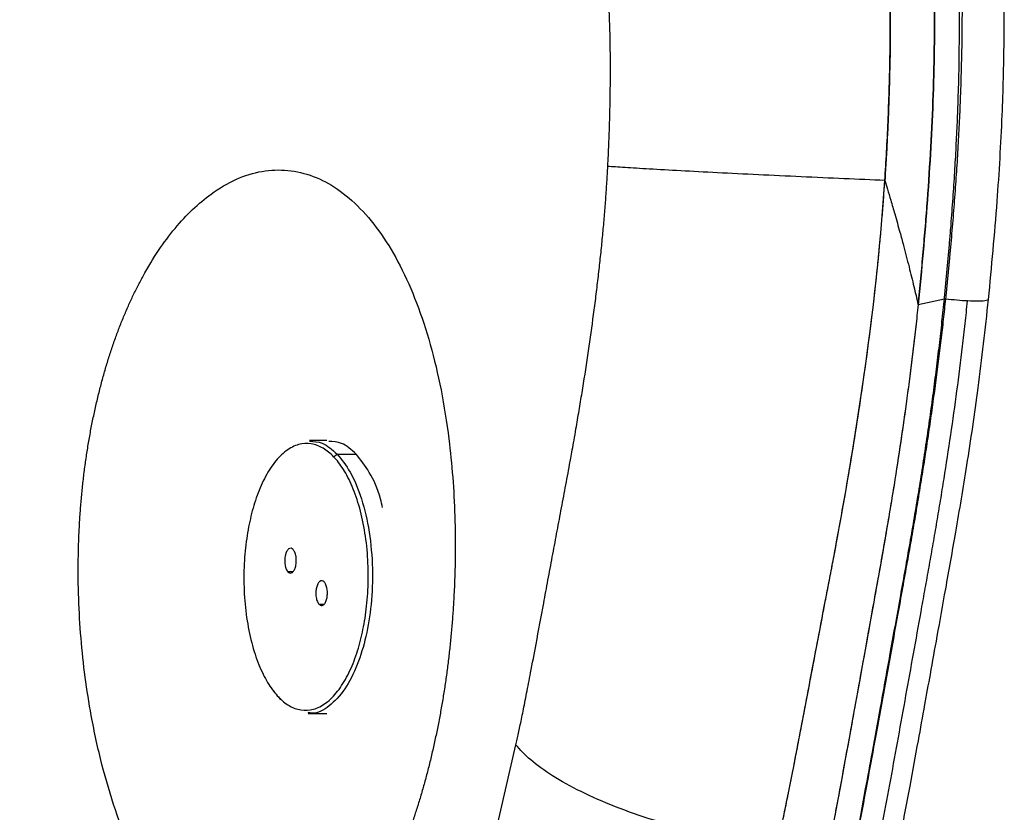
# Model space of a CAD drawing. Header units: millimetres. Extents: x 163.6 to 230.8, y 101.8 to 201.2.
# Tile 10 of 11: x 217.2 to 225.2, y 174.8 to 181.2. Entities that reach past the tile are written whole.
import ezdxf

# ---------------------------------------------------------------- set-up
doc = ezdxf.new("R2010")
doc.units = ezdxf.units.MM

msp = doc.modelspace()

# ---------------------------------------------------------------- linework, layer by layer
at = {"color": 7, "linetype": 'Continuous', "lineweight": 25}
for p, q in [((224.4769, 178.8676), (224.6886, 178.9151)), ((219.7127, 177.7729), (219.5737, 177.7736)), ((219.7679, 177.6415), (219.7952, 177.6639)), ((219.7952, 177.6639), (219.95, 177.663)), ((219.3005, 177.6072), (219.2845, 177.5861)), ((219.2743, 175.7649), (219.2901, 175.7436)), ((219.3234, 175.706), (219.3404, 175.6834)), ((219.5619, 175.5736), (219.7126, 175.5728)), ((220.7044, 173.0029), (221.2367, 175.3209))]:
    msp.add_line(p, q, dxfattribs=at)
at = {"color": 8, "linetype": 'Continuous', "lineweight": 25}
for p, q in [((219.4386, 176.7141), (219.3997, 176.7144)), ((219.6503, 176.4531), (219.6893, 176.4529))]:
    msp.add_line(p, q, dxfattribs=at)
at = {"color": 7, "linetype": 'Continuous', "lineweight": 25}
for points, knots in [([(224.6886, 178.9151), (224.6924, 178.9538), (224.7, 179.0308), (224.7109, 179.1456), (224.7211, 179.259), (224.7308, 179.3709), (224.7399, 179.4815), (224.7483, 179.5905), (224.7563, 179.6981), (224.7636, 179.8043), (224.7704, 179.909), (224.7766, 180.0123), (224.7822, 180.1142), (224.7873, 180.2146), (224.7919, 180.3135), (224.7959, 180.411), (224.7994, 180.507), (224.8105, 180.8625), (224.8137, 181.4583), (224.781, 182.0716), (224.7427, 182.4668), (224.712, 182.7319), (224.6623, 183.0709), (224.5922, 183.4506), (224.4847, 183.9348), (224.3245, 184.512), (224.0699, 185.232), (223.7418, 185.9629), (223.3356, 186.6811), (222.9278, 187.2759), (222.5302, 187.7839), (222.1883, 188.1818), (221.7988, 188.6086), (221.2853, 189.1401), (220.5446, 189.8442), (219.8872, 190.4092), (219.3689, 190.8299), (218.9935, 191.127), (218.4087, 191.5711), (217.8068, 192.0045), (217.267, 192.3783), (216.8744, 192.6439), (216.49, 192.8987), (216.1144, 193.1431), (215.7485, 193.3774), (215.3928, 193.6021), (215.0478, 193.8173), (214.7143, 194.0232), (214.3927, 194.22), (214.0836, 194.4077), (213.7873, 194.5865), (213.5045, 194.7563), (213.3196, 194.8667), (213.2297, 194.9203)], [0, 0, 0, 0, 0.004359, 0.0086588, 0.0128998, 0.0170823, 0.0212068, 0.0252738, 0.0292837, 0.0332369, 0.0371339, 0.0409751, 0.044761, 0.048492, 0.0521686, 0.0557912, 0.0593602, 0.0628759, 0.0954255, 0.1258472, 0.1325407, 0.14147, 0.1571152, 0.1733921, 0.1886853, 0.2193328, 0.2513338, 0.2930013, 0.3346455, 0.3765615, 0.4069087, 0.4387283, 0.4619576, 0.5009747, 0.5583829, 0.6257743, 0.6376994, 0.6624408, 0.699988, 0.7503482, 0.7745192, 0.7978596, 0.8203714, 0.8420561, 0.8629146, 0.8829472, 0.9021538, 0.9205339, 0.9380868, 0.9548114, 0.9707062, 0.9857696, 1, 1, 1, 1]), ([(225.0442, 178.9094), (225.0691, 179.1729), (225.1156, 179.666), (225.1558, 180.3615), (225.1723, 180.9571), (225.1698, 181.4505), (225.1566, 181.8255), (225.1405, 182.0934), (225.1254, 182.2878), (225.109, 182.4638), (225.0884, 182.6505), (225.0616, 182.8565), (225.0143, 183.1689), (224.94, 183.5637), (224.8359, 184.0025), (224.7297, 184.3792), (224.6211, 184.7178), (224.4974, 185.0617), (224.3177, 185.5049), (224.09, 185.9841), (223.8209, 186.4671), (223.5461, 186.9025), (223.24, 187.3347), (222.8946, 187.7734), (222.548, 188.1752), (222.2446, 188.5062), (222.0116, 188.7512), (221.8082, 188.9592), (221.5883, 189.1783), (221.3275, 189.4301), (221.0389, 189.6994), (220.7372, 189.9711), (220.433, 190.2361), (220.0895, 190.526), (219.7074, 190.8373), (219.3049, 191.1529), (218.9474, 191.4243), (218.673, 191.6273), (218.4567, 191.7848), (218.2604, 191.9259), (218.0309, 192.0885), (217.7606, 192.2771), (217.4444, 192.4938), (217.0451, 192.7623), (216.5455, 193.0907), (215.9307, 193.4847), (215.2189, 193.9297), (214.407, 194.4264), (213.8205, 194.7774), (213.5126, 194.9616)], [0, 0, 0, 0, 0.029496, 0.055215, 0.077288, 0.09578, 0.110476, 0.119772, 0.126497, 0.132986, 0.14034, 0.148565, 0.157675, 0.178397, 0.198087, 0.215109, 0.229701, 0.24581, 0.265216, 0.296905, 0.322889, 0.348238, 0.376152, 0.406048, 0.437364, 0.461627, 0.478284, 0.491741, 0.508284, 0.527922, 0.549495, 0.570864, 0.591959, 0.612781, 0.64097, 0.668278, 0.691334, 0.70935, 0.719925, 0.73163, 0.74564, 0.761956, 0.780612, 0.802258, 0.832519, 0.867455, 0.90702, 0.951198, 1, 1, 1, 1]), ([(213.0937, 194.8898), (213.8884, 194.4157), (214.6561, 193.9504), (216.1344, 193.0185), (216.8449, 192.5519), (218.2048, 191.5996), (218.8542, 191.1138), (220.0876, 190.1058), (220.6716, 189.5838), (221.3579, 188.8988), (221.493, 188.7602), (221.7587, 188.4796), (221.8894, 188.3377), (222.1459, 188.0493), (222.2719, 187.9025), (222.5169, 187.6027), (222.6361, 187.4496), (222.9828, 186.9771), (223.1992, 186.6446), (223.4975, 186.1055), (223.5926, 185.919), (223.728, 185.6275), (223.7719, 185.5283), (223.8573, 185.3256), (223.8989, 185.222), (224.0187, 184.9067), (224.0926, 184.6901), (224.2275, 184.2422), (224.2887, 184.011), (224.3699, 183.651), (224.3952, 183.5288), (224.4304, 183.3418), (224.4416, 183.2789), (224.4632, 183.1516), (224.4734, 183.0873), (224.5026, 182.8929), (224.5198, 182.7621), (224.5495, 182.4978), (224.562, 182.3642), (224.5926, 181.9596), (224.604, 181.6846), (224.6099, 181.265), (224.6099, 181.1237), (224.6065, 180.8401), (224.6031, 180.6985), (224.5882, 180.2742), (224.5723, 179.9921), (224.5311, 179.429), (224.5058, 179.1481), (224.4769, 178.8676)], [0, 0, 0, 0, 0.125, 0.125, 0.25, 0.25, 0.375, 0.375, 0.5, 0.5, 0.53125, 0.53125, 0.5625, 0.5625, 0.59375, 0.59375, 0.625, 0.625, 0.6875, 0.6875, 0.71875, 0.71875, 0.734375, 0.734375, 0.75, 0.75, 0.78125, 0.78125, 0.8125, 0.8125, 0.828125, 0.828125, 0.835937, 0.835937, 0.84375, 0.84375, 0.859375, 0.859375, 0.875, 0.875, 0.90625, 0.90625, 0.921875, 0.921875, 0.9375, 0.9375, 0.96875, 0.96875, 1, 1, 1, 1]), ([(224.4769, 178.8676), (224.4805, 178.9032), (224.4878, 178.9743), (224.4982, 179.0809), (224.5082, 179.187), (224.5178, 179.2927), (224.527, 179.3979), (224.5357, 179.5026), (224.544, 179.6067), (224.5599, 179.8181), (224.5803, 180.1349), (224.5997, 180.5602), (224.6099, 180.9834), (224.6098, 181.5449), (224.5869, 182.0974), (224.5369, 182.6328), (224.4681, 183.1549), (224.3504, 183.7774), (224.1968, 184.3584), (224.0554, 184.799), (223.9017, 185.2258), (223.6886, 185.7305), (223.3081, 186.4773), (222.8719, 187.1474), (222.3952, 187.7588), (222.0603, 188.149), (221.759, 188.4796), (221.4933, 188.7603), (221.0418, 189.2193), (220.3814, 189.8432), (219.4805, 190.6132), (218.5298, 191.3564), (217.6985, 191.9581), (217.0105, 192.4321), (216.4833, 192.7848), (215.9453, 193.1353), (215.4878, 193.4266), (215.1162, 193.6597), (214.8344, 193.8349), (214.5501, 194.0101), (214.2635, 194.1853), (213.9746, 194.3608), (213.6833, 194.5366), (213.3899, 194.7129), (213.1924, 194.8308), (213.0937, 194.8898)], [0, 0, 0, 0, 0.004004, 0.00799, 0.011955, 0.015899, 0.019822, 0.023722, 0.0276, 0.031454, 0.047319, 0.062891, 0.078809, 0.09451, 0.125853, 0.141537, 0.157333, 0.188881, 0.220207, 0.2359, 0.251649, 0.283193, 0.314511, 0.376983, 0.408811, 0.439745, 0.460672, 0.481542, 0.502359, 0.564567, 0.626798, 0.688789, 0.750828, 0.781877, 0.812923, 0.843977, 0.875054, 0.890675, 0.906292, 0.921906, 0.93752, 0.953134, 0.968751, 0.984372, 1, 1, 1, 1]), ([(224.7001, 178.9153), (224.7039, 178.9526), (224.7115, 179.0269), (224.7224, 179.138), (224.7328, 179.2481), (224.7427, 179.3573), (224.7521, 179.4655), (224.7609, 179.5728), (224.7693, 179.6791), (224.7772, 179.7845), (224.7845, 179.8889), (224.7913, 179.9924), (224.7977, 180.0949), (224.8035, 180.1965), (224.8087, 180.2971), (224.8135, 180.3968), (224.8178, 180.4955), (224.8308, 180.837), (224.8396, 181.429), (224.8164, 182.0141), (224.7846, 182.4199), (224.7589, 182.685), (224.7125, 183.0419), (224.6493, 183.4182), (224.5518, 183.8921), (224.4016, 184.4686), (224.1622, 185.1781), (223.8469, 185.9066), (223.452, 186.626), (223.0456, 187.2298), (222.6464, 187.7451), (222.2958, 188.1557), (221.9056, 188.584), (221.1473, 189.3695), (219.811, 190.5804), (218.4271, 191.6241), (217.508, 192.2634), (217.2509, 192.4394), (216.9873, 192.6173), (216.6303, 192.8548), (216.1755, 193.1514), (215.7159, 193.4442), (215.3449, 193.677), (215.0627, 193.8525), (214.7781, 194.0278), (214.4914, 194.2032), (214.2025, 194.3788), (213.9113, 194.5545), (213.6182, 194.7306), (213.4209, 194.8484), (213.3223, 194.9073)], [0, 0, 0, 0, 0.004195, 0.00835, 0.012466, 0.016541, 0.020578, 0.024576, 0.028535, 0.032456, 0.036339, 0.040185, 0.043994, 0.047767, 0.051504, 0.055205, 0.058871, 0.062503, 0.093271, 0.124937, 0.128923, 0.140533, 0.156159, 0.171999, 0.187387, 0.217125, 0.249852, 0.290146, 0.331903, 0.374851, 0.40552, 0.437374, 0.462886, 0.499898, 0.614191, 0.749924, 0.765553, 0.781182, 0.79612, 0.812441, 0.844022, 0.874962, 0.89062, 0.906268, 0.921906, 0.937536, 0.953159, 0.968776, 0.984387, 1, 1, 1, 1]), ([(212.7758, 194.8186), (212.8265, 194.7883), (212.9278, 194.7278), (213.0791, 194.6373), (213.2298, 194.5468), (213.3799, 194.4566), (213.5294, 194.3664), (213.6782, 194.2763), (213.8265, 194.1863), (213.9741, 194.0964), (214.1211, 194.0066), (214.2675, 193.9167), (214.4133, 193.8269), (214.5584, 193.7371), (214.7029, 193.6473), (214.8468, 193.5575), (215.1212, 193.3854), (215.5222, 193.1307), (216.0431, 192.7926), (216.554, 192.4526), (217.2224, 191.9952), (218.032, 191.4148), (218.9585, 190.6999), (219.8371, 189.9624), (220.5277, 189.3252), (221.0542, 188.8), (221.4347, 188.399), (221.8037, 187.9879), (222.2752, 187.421), (222.7096, 186.8147), (223.1008, 186.1421), (223.3689, 185.601), (223.5705, 185.1112), (223.714, 184.705), (223.8461, 184.2871), (223.9631, 183.842), (224.0593, 183.3795), (224.1219, 183.0154), (224.1722, 182.6492), (224.2105, 182.2669), (224.2362, 181.8812), (224.2504, 181.4864), (224.254, 181.0854), (224.2491, 180.7627), (224.2417, 180.5198), (224.2355, 180.3584), (224.2279, 180.1958), (224.2191, 180.0321), (224.2123, 179.9227), (224.2088, 179.8678)], [0, 0, 0, 0, 0.008341, 0.01668, 0.025018, 0.033354, 0.041689, 0.050023, 0.058357, 0.06669, 0.075023, 0.083356, 0.09169, 0.100024, 0.10836, 0.116696, 0.125034, 0.15627, 0.187487, 0.218695, 0.249907, 0.312495, 0.375036, 0.437491, 0.49992, 0.531147, 0.562379, 0.59331, 0.624986, 0.687497, 0.717816, 0.750075, 0.781334, 0.796864, 0.812354, 0.843318, 0.859699, 0.874542, 0.890792, 0.906041, 0.921605, 0.937222, 0.952808, 0.968575, 0.974775, 0.981018, 0.987303, 0.993631, 1, 1, 1, 1]), ([(224.2088, 179.8678), (224.2138, 179.9443), (224.2184, 180.0214), (224.2269, 180.1769), (224.231, 180.2605), (224.2417, 180.5076), (224.247, 180.6752), (224.2558, 181.1874), (224.2521, 181.5452), (224.2232, 182.0874), (224.2096, 182.27), (224.1739, 182.6272), (224.1522, 182.799), (224.0793, 183.288), (224.02, 183.5842), (223.8887, 184.1323), (223.8168, 184.3839), (223.662, 184.8605), (223.5792, 185.0849), (223.3145, 185.7296), (223.1208, 186.1096), (222.5098, 187.1442), (222.0605, 187.7014), (221.364, 188.4761), (221.1264, 188.7261), (220.6335, 189.2195), (220.3801, 189.4608), (219.0796, 190.6436), (217.9319, 191.5139), (215.4623, 193.1941), (214.1498, 193.9988), (212.7758, 194.8185)], [0, 0, 0, 0, 0.007813, 0.007813, 0.015625, 0.015625, 0.03125, 0.03125, 0.0625, 0.0625, 0.078125, 0.078125, 0.09375, 0.09375, 0.125, 0.125, 0.15625, 0.15625, 0.1875, 0.1875, 0.25, 0.25, 0.375, 0.375, 0.4375, 0.4375, 0.5, 0.5, 0.75, 0.75, 1, 1, 1, 1]), ([(221.9767, 179.9815), (221.9782, 180.0115), (221.9812, 180.071), (221.985, 180.1599), (221.9884, 180.2478), (221.9913, 180.3347), (221.9936, 180.4207), (221.9955, 180.5057), (221.9968, 180.5897), (221.9976, 180.6727), (221.9979, 180.7548), (221.9977, 180.8359), (221.997, 180.9161), (221.9958, 180.9952), (221.994, 181.0734), (221.9917, 181.1506), (221.9889, 181.2269), (221.9856, 181.3022), (221.9818, 181.3765), (221.9774, 181.4498), (221.9656, 181.6235), (221.9398, 181.896), (221.894, 182.2127), (221.8445, 182.4795), (221.7964, 182.7025), (221.6967, 183.1077), (221.516, 183.6829), (221.2144, 184.3941), (220.8905, 184.9855), (220.5658, 185.481), (220.2749, 185.8738), (219.9579, 186.2595), (219.6361, 186.6213), (219.2964, 186.9817), (218.953, 187.3286), (218.5897, 187.678), (218.1016, 188.1258), (217.4583, 188.6779), (216.6762, 189.2978), (215.8266, 189.9254), (215.1239, 190.4142), (214.5023, 190.8296), (214.0209, 191.1441), (213.5299, 191.4574), (213.1124, 191.7189), (212.7762, 191.9273), (212.4748, 192.1125), (212.184, 192.2898), (211.9041, 192.4593), (211.6355, 192.6211), (211.3785, 192.7752), (211.2104, 192.8757), (211.1286, 192.9245)], [0, 0, 0, 0, 0.003893, 0.007743, 0.01155, 0.015314, 0.019036, 0.022717, 0.026358, 0.029958, 0.033519, 0.037042, 0.040526, 0.043974, 0.047385, 0.050761, 0.054102, 0.057409, 0.060682, 0.063924, 0.067135, 0.083811, 0.100663, 0.111274, 0.122239, 0.133581, 0.172727, 0.214741, 0.260062, 0.289745, 0.321717, 0.350264, 0.383299, 0.412914, 0.443365, 0.474651, 0.506773, 0.565944, 0.630028, 0.686837, 0.753371, 0.779033, 0.815077, 0.850995, 0.876716, 0.896838, 0.91612, 0.934564, 0.952172, 0.968946, 0.984889, 1, 1, 1, 1]), ([(217.8552, 178.0666), (217.8593, 178.0845), (217.8676, 178.1201), (217.8806, 178.1728), (217.894, 178.225), (217.9079, 178.2765), (217.9222, 178.3274), (217.937, 178.3777), (217.9522, 178.4274), (217.9678, 178.4764), (217.9839, 178.5248), (218.0004, 178.5726), (218.0174, 178.6198), (218.0347, 178.6664), (218.0526, 178.7123), (218.0709, 178.7576), (218.0896, 178.8023), (218.1087, 178.8464), (218.1283, 178.8898), (218.1483, 178.9327), (218.1688, 178.9749), (218.1896, 179.0165), (218.211, 179.0574), (218.2649, 179.1574), (218.3552, 179.3069), (218.4887, 179.4867), (218.6303, 179.6391), (218.795, 179.7766), (218.9823, 179.8867), (219.1909, 179.951), (219.3994, 179.9581), (219.6038, 179.9108), (219.8002, 179.8071), (219.9849, 179.649), (220.155, 179.4415), (220.3074, 179.1858), (220.4394, 178.8867), (220.5501, 178.5509), (220.6372, 178.1824), (220.6946, 177.8207), (220.7293, 177.4784), (220.7464, 177.163), (220.7496, 176.8426), (220.7412, 176.5881), (220.7299, 176.402), (220.7211, 176.2849), (220.7105, 176.1688), (220.6983, 176.0537), (220.6844, 175.9395), (220.6689, 175.8264), (220.6516, 175.7143), (220.6327, 175.6031), (220.6121, 175.493), (220.59, 175.3837), (220.5739, 175.3121), (220.5658, 175.2762)], [0, 0, 0, 0, 0.005829, 0.011641, 0.017436, 0.023216, 0.028983, 0.03474, 0.040486, 0.046226, 0.051959, 0.057688, 0.063415, 0.069141, 0.074869, 0.0806, 0.086335, 0.092077, 0.097828, 0.103588, 0.109361, 0.115147, 0.120949, 0.126767, 0.158432, 0.189744, 0.221006, 0.252524, 0.29421, 0.335405, 0.376864, 0.418136, 0.45897, 0.50013, 0.541256, 0.582084, 0.623359, 0.664693, 0.70586, 0.747572, 0.778968, 0.810181, 0.841506, 0.873236, 0.884834, 0.896375, 0.907874, 0.919343, 0.930797, 0.942251, 0.953717, 0.965212, 0.976747, 0.988339, 1, 1, 1, 1]), ([(221.2367, 175.3209), (221.24, 175.3355), (221.247, 175.3664), (221.2577, 175.4155), (221.2692, 175.4697), (221.2815, 175.5289), (221.2946, 175.5932), (221.3085, 175.6626), (221.3232, 175.7371), (221.3386, 175.8167), (221.3641, 175.9489), (221.4047, 176.1644), (221.4513, 176.4141), (221.4948, 176.6482), (221.5296, 176.8344), (221.5644, 177.0205), (221.5993, 177.2066), (221.6341, 177.3927), (221.6609, 177.5339), (221.6796, 177.6351), (221.6913, 177.7006), (221.7052, 177.7792), (221.7236, 177.885), (221.7453, 178.0125), (221.7778, 178.2095), (221.8159, 178.4546), (221.8511, 178.702), (221.8767, 178.897), (221.8945, 179.0418), (221.9108, 179.184), (221.9256, 179.3235), (221.9389, 179.4602), (221.9507, 179.5944), (221.9609, 179.7258), (221.9697, 179.8545), (221.9744, 179.9395), (221.9767, 179.9815)], [0, 0, 0, 0, 0.009931, 0.020935, 0.033012, 0.046165, 0.060395, 0.075702, 0.092088, 0.109553, 0.128098, 0.178962, 0.250809, 0.291422, 0.332034, 0.372644, 0.413254, 0.453863, 0.494471, 0.505847, 0.520036, 0.53704, 0.556859, 0.588548, 0.619435, 0.683611, 0.74522, 0.776179, 0.806447, 0.836036, 0.864957, 0.893222, 0.920844, 0.947838, 0.974218, 1, 1, 1, 1]), ([(224.2088, 179.8678), (224.1029, 179.8723), (223.9925, 179.877), (223.7663, 179.887), (223.6506, 179.8922), (223.4189, 179.903), (223.3029, 179.9084), (223.0763, 179.9194), (222.9658, 179.9249), (222.7557, 179.9356), (222.6561, 179.9408), (222.4725, 179.9508), (222.3885, 179.9555), (222.2387, 179.9642), (222.173, 179.9682), (222.0607, 179.9755), (222.0141, 179.9787), (221.9767, 179.9815)], [0, 0, 0, 0, 0.125, 0.125, 0.25, 0.25, 0.375, 0.375, 0.5, 0.5, 0.625, 0.625, 0.75, 0.75, 0.875, 0.875, 1, 1, 1, 1]), ([(223.3392, 174.4957), (223.3507, 174.5461), (223.3574, 174.5765), (223.3724, 174.6452), (223.38, 174.6803), (223.4002, 174.7758), (223.4123, 174.8343), (223.4467, 175.0041), (223.4672, 175.1082), (223.5267, 175.4138), (223.5629, 175.6047), (223.634, 175.9788), (223.6686, 176.1617), (223.7118, 176.3874), (223.7205, 176.4324), (223.7377, 176.5218), (223.746, 176.5648), (223.7641, 176.6585), (223.7742, 176.7109), (223.7944, 176.817), (223.8043, 176.8697), (223.8938, 177.3496), (223.9711, 177.7995), (224.109, 178.767), (224.1714, 179.2903), (224.2088, 179.8678)], [0, 0, 0, 0, 0.015625, 0.015625, 0.03125, 0.03125, 0.0625, 0.0625, 0.125, 0.125, 0.25, 0.25, 0.375, 0.375, 0.40625, 0.40625, 0.4375, 0.4375, 0.46875, 0.46875, 0.5, 0.5, 0.75, 0.75, 1, 1, 1, 1]), ([(223.3392, 174.4957), (223.3435, 174.5146), (223.3523, 174.5534), (223.3656, 174.6139), (223.3795, 174.6782), (223.394, 174.7464), (223.4143, 174.844), (223.4412, 174.9768), (223.4728, 175.1365), (223.5054, 175.3043), (223.5476, 175.5238), (223.6006, 175.8029), (223.6632, 176.1329), (223.7103, 176.3796), (223.742, 176.5441), (223.758, 176.6267), (223.7739, 176.7094), (223.8053, 176.8743), (223.8518, 177.1247), (223.9107, 177.4585), (223.967, 177.7972), (224.0191, 178.1346), (224.068, 178.4792), (224.1118, 178.8219), (224.143, 179.1006), (224.1638, 179.3094), (224.1769, 179.451), (224.1888, 179.5912), (224.1995, 179.7299), (224.2057, 179.822), (224.2088, 179.8678)], [0, 0, 0, 0, 0.011113, 0.022918, 0.035417, 0.04861, 0.062501, 0.091791, 0.124989, 0.15391, 0.187489, 0.24998, 0.31247, 0.374963, 0.390308, 0.406213, 0.422025, 0.437461, 0.499942, 0.563779, 0.62496, 0.688644, 0.750143, 0.813711, 0.874924, 0.900551, 0.925862, 0.950868, 0.975577, 1, 1, 1, 1]), ([(224.2088, 179.8678), (224.2158, 179.8448), (224.2319, 179.7919), (224.2586, 179.7022), (224.2923, 179.586), (224.3264, 179.4645), (224.3649, 179.322), (224.4028, 179.176), (224.4421, 179.0171), (224.4656, 178.9159), (224.4769, 178.8676)], [0, 0, 0, 0, 0.068749, 0.158152, 0.26822, 0.416652, 0.522496, 0.695745, 0.854923, 1, 1, 1, 1]), ([(223.7471, 173.4344), (223.7542, 173.4665), (223.7698, 173.5368), (223.7948, 173.652), (223.8232, 173.7855), (223.8548, 173.9372), (223.8893, 174.1071), (223.9268, 174.2953), (223.967, 174.5022), (224.0099, 174.7277), (224.0575, 174.9828), (224.1126, 175.2824), (224.1777, 175.641), (224.2536, 176.0622), (224.3205, 176.4344), (224.3745, 176.7357), (224.4117, 176.9444), (224.4474, 177.1511), (224.4814, 177.3557), (224.5136, 177.5582), (224.5442, 177.7587), (224.5729, 177.957), (224.5998, 178.153), (224.6249, 178.3469), (224.6481, 178.5384), (224.6694, 178.7274), (224.6822, 178.8529), (224.6886, 178.9151)], [0, 0, 0, 0, 0.0183524, 0.0402071, 0.0655045, 0.0939931, 0.1257477, 0.1608051, 0.1991651, 0.2408274, 0.2857918, 0.3401613, 0.405915, 0.4830532, 0.5715758, 0.6103131, 0.6484995, 0.6861342, 0.7232175, 0.7597491, 0.7957296, 0.8311584, 0.8660341, 0.9003557, 0.934124, 0.9673834, 1, 1, 1, 1]), ([(223.7514, 173.4354), (223.7587, 173.4682), (223.7742, 173.5378), (223.7983, 173.6487), (223.8246, 173.772), (223.853, 173.9079), (223.8835, 174.0562), (223.9158, 174.2171), (223.95, 174.3907), (223.986, 174.5768), (224.0516, 174.9219), (224.1473, 175.4421), (224.2434, 175.9738), (224.3132, 176.3607), (224.3529, 176.5809), (224.3907, 176.7911), (224.4265, 176.9918), (224.4595, 177.1836), (224.4899, 177.3656), (224.5176, 177.5374), (224.5442, 177.7086), (224.5702, 177.8819), (224.5957, 178.0601), (224.6197, 178.2356), (224.6421, 178.4085), (224.6629, 178.5788), (224.6822, 178.7464), (224.694, 178.8575), (224.6998, 178.9125)], [0, 0, 0, 0, 0.0187786, 0.0398263, 0.0631339, 0.0886928, 0.1164951, 0.1465333, 0.1788009, 0.2132914, 0.2499987, 0.3700323, 0.5000084, 0.5423191, 0.5826441, 0.6210465, 0.657777, 0.6927781, 0.7257704, 0.7567706, 0.7857576, 0.8181143, 0.8498745, 0.8810455, 0.9116353, 0.9416522, 0.9711043, 1, 1, 1, 1]), ([(223.9291, 173.4043), (223.9322, 173.418), (223.9353, 173.4319), (223.9414, 173.4596), (223.9506, 173.5011), (223.9718, 173.5981), (224.0135, 173.7927), (224.048, 173.9604), (224.1157, 174.2964), (224.159, 174.5214), (224.2437, 174.9716), (224.2849, 175.197), (224.3666, 175.6471), (224.4071, 175.8723), (224.4677, 176.2093), (224.4879, 176.3217), (224.5181, 176.4905), (224.5282, 176.5468), (224.5483, 176.6595), (224.5584, 176.7157), (224.5785, 176.8288), (224.5886, 176.8858), (224.6087, 177.0005), (224.6187, 177.0584), (224.6384, 177.1743), (224.6481, 177.2321), (224.6673, 177.3484), (224.6767, 177.4067), (224.7232, 177.6989), (224.758, 177.9348), (224.8057, 178.2925), (224.8208, 178.4124), (224.8422, 178.5933), (224.8525, 178.684), (224.8624, 178.7751), (224.8688, 178.836), (224.872, 178.8666), (224.8751, 178.8969)], [0, 0, 0, 0, 0.007813, 0.007813, 0.015625, 0.03125, 0.0625, 0.125, 0.125, 0.25, 0.25, 0.375, 0.375, 0.5, 0.5, 0.5625, 0.5625, 0.59375, 0.59375, 0.625, 0.625, 0.65625, 0.65625, 0.6875, 0.6875, 0.71875, 0.71875, 0.75, 0.75, 0.875, 0.875, 0.9375, 0.9375, 0.96875, 0.984375, 0.984375, 1, 1, 1, 1]), ([(224.1065, 173.4674), (224.1479, 173.6583), (224.2253, 174.0155), (224.325, 174.5252), (224.4074, 174.9632), (224.4744, 175.3283), (224.5288, 175.6286), (224.5794, 175.9093), (224.6352, 176.22), (224.7036, 176.6015), (224.7857, 177.0584), (224.875, 177.5971), (224.9674, 178.2212), (225.0176, 178.6712), (225.0442, 178.9094)], [0, 0, 0, 0, 0.109248, 0.204429, 0.285726, 0.35323, 0.406985, 0.452042, 0.50863, 0.578906, 0.663066, 0.761501, 0.873705, 1, 1, 1, 1]), ([(224.8751, 178.8969), (224.8485, 178.8983), (224.8193, 178.9003), (224.7595, 178.9056), (224.729, 178.9089), (224.6998, 178.9125)], [0, 0, 0, 0, 0.5, 0.5, 1, 1, 1, 1]), ([(224.4769, 178.8676), (224.4739, 178.8387), (224.4708, 178.8096), (224.4644, 178.75), (224.4611, 178.7195), (224.4544, 178.6593), (224.451, 178.6297), (224.4442, 178.5704), (224.4407, 178.5407), (224.4231, 178.3927), (224.4081, 178.2747), (224.3609, 177.922), (224.3263, 177.6887), (224.2711, 177.3417), (224.252, 177.2265), (224.213, 176.997), (224.1929, 176.8828), (224.1318, 176.541), (224.0907, 176.3134), (224.0087, 175.8582), (223.9676, 175.6306), (223.8848, 175.176), (223.843, 174.949), (223.7578, 174.4969), (223.7143, 174.2718), (223.6467, 173.9369), (223.6239, 173.826), (223.5886, 173.6594), (223.5767, 173.6037), (223.5528, 173.4937), (223.5408, 173.4392), (223.5288, 173.3855)], [0, 0, 0, 0, 0.015625, 0.015625, 0.03125, 0.03125, 0.046875, 0.046875, 0.0625, 0.0625, 0.125, 0.125, 0.25, 0.25, 0.3125, 0.3125, 0.375, 0.375, 0.5, 0.5, 0.625, 0.625, 0.75, 0.75, 0.875, 0.875, 0.9375, 0.9375, 0.96875, 0.96875, 1, 1, 1, 1]), ([(224.4769, 178.8676), (224.4738, 178.8386), (224.4677, 178.7803), (224.4582, 178.6928), (224.4482, 178.6047), (224.4378, 178.516), (224.427, 178.4269), (224.4158, 178.3372), (224.4043, 178.2469), (224.3811, 178.0713), (224.3439, 177.8075), (224.2995, 177.5183), (224.2618, 177.2858), (224.2302, 177.0967), (224.2003, 176.9246), (224.1622, 176.7108), (224.114, 176.4428), (224.0497, 176.0857), (223.9855, 175.7301), (223.9219, 175.3794), (223.8623, 175.0541), (223.7981, 174.7089), (223.7352, 174.3799), (223.6794, 174.0973), (223.6343, 173.8765), (223.599, 173.7078), (223.564, 173.5445), (223.5404, 173.438), (223.5288, 173.3855)], [0, 0, 0, 0, 0.015221, 0.030558, 0.046014, 0.06159, 0.077288, 0.093109, 0.109054, 0.125125, 0.186354, 0.249846, 0.280721, 0.312242, 0.352658, 0.374717, 0.429467, 0.499763, 0.570784, 0.624806, 0.692492, 0.749825, 0.815295, 0.874834, 0.907441, 0.939168, 0.970019, 1, 1, 1, 1]), ([(220.5658, 175.2762), (220.5617, 175.2584), (220.5534, 175.2227), (220.5405, 175.1699), (220.5274, 175.1176), (220.5139, 175.066), (220.5001, 175.0151), (220.4859, 174.9647), (220.4714, 174.915), (220.4566, 174.8659), (220.4415, 174.8175), (220.426, 174.7697), (220.4102, 174.7225), (220.3941, 174.6759), (220.3776, 174.63), (220.3608, 174.5847), (220.3437, 174.54), (220.3262, 174.496), (220.3085, 174.4526), (220.2903, 174.4098), (220.2719, 174.3676), (220.2531, 174.3261), (220.234, 174.2852), (220.1856, 174.1851), (220.1051, 174.0354), (219.9871, 173.8557), (219.8626, 173.7035), (219.7177, 173.566), (219.5521, 173.4559), (219.3655, 173.3916), (219.1761, 173.3842), (218.9862, 173.4312), (218.7989, 173.5346), (218.6174, 173.6925), (218.444, 173.8997), (218.2825, 174.1552), (218.136, 174.4545), (218.0062, 174.7906), (217.8971, 175.1594), (217.8182, 175.5215), (217.7638, 175.8644), (217.7297, 176.1802), (217.711, 176.5006), (217.7087, 176.755), (217.713, 176.941), (217.7178, 177.0583), (217.7246, 177.1745), (217.7336, 177.2897), (217.7446, 177.4038), (217.7578, 177.517), (217.773, 177.6291), (217.7903, 177.7401), (217.8098, 177.8502), (217.8312, 177.9593), (217.8472, 178.0308), (217.8552, 178.0666)], [0, 0, 0, 0, 0.00584, 0.011661, 0.017464, 0.023253, 0.029027, 0.034789, 0.040541, 0.046284, 0.052021, 0.057752, 0.063481, 0.069208, 0.074935, 0.080664, 0.086397, 0.092136, 0.097882, 0.103637, 0.109403, 0.115182, 0.120975, 0.126784, 0.158507, 0.18983, 0.221049, 0.252456, 0.294157, 0.335323, 0.376667, 0.417931, 0.458757, 0.499892, 0.541041, 0.581873, 0.623154, 0.6646, 0.705792, 0.747485, 0.778995, 0.810253, 0.841569, 0.873243, 0.884859, 0.896414, 0.907923, 0.919398, 0.930855, 0.942307, 0.953769, 0.965256, 0.97678, 0.988357, 1, 1, 1, 1]), ([(219.7679, 177.6415), (219.7415, 177.669), (219.7128, 177.6926), (219.6521, 177.7284), (219.6201, 177.7406), (219.554, 177.7511), (219.5199, 177.7493), (219.452, 177.7305), (219.418, 177.7134), (219.3525, 177.6646), (219.3209, 177.6329), (219.2619, 177.5573), (219.2345, 177.5133), (219.1853, 177.417), (219.1634, 177.3647), (219.1256, 177.2556), (219.1097, 177.1989), (219.0835, 177.0848), (219.0723, 177.0232), (219.055, 176.8927), (219.0491, 176.8237), (219.0436, 176.6818), (219.0441, 176.6088), (219.0523, 176.4632), (219.0599, 176.3905), (219.0821, 176.2504), (219.0966, 176.1828), (219.1313, 176.057), (219.1515, 175.9987), (219.196, 175.8939), (219.2202, 175.8474), (219.2707, 175.7673), (219.297, 175.7336), (219.3234, 175.706)], [0, 0, 0, 0, 0.0625, 0.0625, 0.125, 0.125, 0.1875, 0.1875, 0.25, 0.25, 0.3125, 0.3125, 0.375, 0.375, 0.4375, 0.4375, 0.5, 0.5, 0.5625, 0.5625, 0.625, 0.625, 0.6875, 0.6875, 0.75, 0.75, 0.8125, 0.8125, 0.875, 0.875, 0.9375, 0.9375, 1, 1, 1, 1]), ([(219.5734, 177.7667), (219.6081, 177.7655), (219.6851, 177.763), (219.7561, 177.699), (219.7952, 177.6639)], [0, 0, 0, 0, 0.449804, 1, 1, 1, 1]), ([(219.95, 177.663), (219.911, 177.6982), (219.84, 177.7621), (219.7629, 177.7647), (219.7283, 177.7658)], [0, 0, 0, 0, 0.550196, 1, 1, 1, 1]), ([(219.3234, 175.706), (219.3499, 175.6784), (219.3785, 175.6549), (219.4392, 175.6191), (219.4713, 175.6069), (219.5374, 175.5964), (219.5714, 175.5982), (219.6394, 175.617), (219.6733, 175.6341), (219.7389, 175.6829), (219.7705, 175.7146), (219.8295, 175.7902), (219.8568, 175.8341), (219.9061, 175.9305), (219.9279, 175.9828), (219.9657, 176.0919), (219.9817, 176.1486), (220.0079, 176.2627), (220.0191, 176.3243), (220.0363, 176.4548), (220.0423, 176.5238), (220.0478, 176.6657), (220.0473, 176.7387), (220.0391, 176.8843), (220.0315, 176.9569), (220.0093, 177.0971), (219.9948, 177.1646), (219.9601, 177.2905), (219.9399, 177.3488), (219.8954, 177.4536), (219.8712, 177.5001), (219.8207, 177.5802), (219.7944, 177.6139), (219.7679, 177.6415)], [0, 0, 0, 0, 0.0625, 0.0625, 0.125, 0.125, 0.1875, 0.1875, 0.25, 0.25, 0.3125, 0.3125, 0.375, 0.375, 0.4375, 0.4375, 0.5, 0.5, 0.5625, 0.5625, 0.625, 0.625, 0.6875, 0.6875, 0.75, 0.75, 0.8125, 0.8125, 0.875, 0.875, 0.9375, 0.9375, 1, 1, 1, 1]), ([(219.7952, 177.6639), (219.8316, 177.6186), (219.9071, 177.525), (219.9968, 177.307), (220.0597, 177.0399), (220.086, 176.7445), (220.0751, 176.4548), (220.032, 176.1897), (219.9603, 175.955), (219.8595, 175.7575), (219.7341, 175.6257), (219.6301, 175.5669), (219.5728, 175.5784), (219.5622, 175.5806)], [0, 0, 0, 0, 0.0915688, 0.1897508, 0.2916074, 0.393464, 0.4916459, 0.5832148, 0.6747836, 0.7729656, 0.8748222, 0.9766788, 1, 1, 1, 1]), ([(220.1621, 177.2322), (220.1569, 177.2559), (220.1325, 177.3669), (220.0606, 177.5227), (219.986, 177.6173), (219.95, 177.663)], [0, 0, 0, 0, 0.1230928, 0.5768272, 1, 1, 1, 1]), ([(219.441, 176.8944), (219.4361, 176.8995), (219.4304, 176.9031), (219.4181, 176.9051), (219.4115, 176.9034), (219.3993, 176.8943), (219.3937, 176.887), (219.3845, 176.869), (219.381, 176.8585), (219.3761, 176.8373), (219.3744, 176.8249), (219.3734, 176.7985), (219.3741, 176.7845), (219.3783, 176.7585), (219.3816, 176.7464), (219.3899, 176.727), (219.3948, 176.7195), (219.3997, 176.7144)], [0, 0, 0, 0, 0.125, 0.125, 0.25, 0.25, 0.375, 0.375, 0.5, 0.5, 0.625, 0.625, 0.75, 0.75, 0.875, 0.875, 1, 1, 1, 1]), ([(219.3997, 176.7144), (219.4046, 176.7092), (219.4104, 176.7056), (219.4227, 176.7037), (219.4292, 176.7054), (219.4414, 176.7145), (219.447, 176.7218), (219.4562, 176.7397), (219.4597, 176.7502), (219.4646, 176.7714), (219.4663, 176.7838), (219.4673, 176.8102), (219.4666, 176.8242), (219.4625, 176.8503), (219.4591, 176.8623), (219.4508, 176.8818), (219.446, 176.8893), (219.441, 176.8944)], [0, 0, 0, 0, 0.125, 0.125, 0.25, 0.25, 0.375, 0.375, 0.5, 0.5, 0.625, 0.625, 0.75, 0.75, 0.875, 0.875, 1, 1, 1, 1]), ([(219.6917, 176.6331), (219.6868, 176.6383), (219.681, 176.6419), (219.6687, 176.6438), (219.6622, 176.6421), (219.65, 176.633), (219.6444, 176.6257), (219.6352, 176.6078), (219.6317, 176.5973), (219.6268, 176.576), (219.6251, 176.5637), (219.6241, 176.5373), (219.6248, 176.5233), (219.6289, 176.4972), (219.6323, 176.4852), (219.6406, 176.4657), (219.6454, 176.4582), (219.6503, 176.4531)], [0, 0, 0, 0, 0.125, 0.125, 0.25, 0.25, 0.375, 0.375, 0.5, 0.5, 0.625, 0.625, 0.75, 0.75, 0.875, 0.875, 1, 1, 1, 1]), ([(219.6503, 176.4531), (219.6553, 176.448), (219.661, 176.4444), (219.6733, 176.4424), (219.6798, 176.4441), (219.692, 176.4532), (219.6977, 176.4605), (219.7068, 176.4784), (219.7104, 176.489), (219.7152, 176.5102), (219.717, 176.5226), (219.718, 176.549), (219.7172, 176.5629), (219.7131, 176.589), (219.7098, 176.601), (219.7015, 176.6205), (219.6966, 176.628), (219.6917, 176.6331)], [0, 0, 0, 0, 0.125, 0.125, 0.25, 0.25, 0.375, 0.375, 0.5, 0.5, 0.625, 0.625, 0.75, 0.75, 0.875, 0.875, 1, 1, 1, 1]), ([(223.3392, 174.4957), (223.2345, 174.5096), (223.1259, 174.5268), (222.905, 174.5682), (222.7926, 174.5924), (222.569, 174.6477), (222.4577, 174.6786), (222.2418, 174.7463), (222.1372, 174.783), (221.9397, 174.8605), (221.8469, 174.9013), (221.6771, 174.985), (221.6002, 175.0279), (221.4646, 175.1136), (221.406, 175.1565), (221.3075, 175.2404), (221.2677, 175.2815), (221.2367, 175.3209)], [0, 0, 0, 0, 0.125, 0.125, 0.25, 0.25, 0.375, 0.375, 0.5, 0.5, 0.625, 0.625, 0.75, 0.75, 0.875, 0.875, 1, 1, 1, 1])]:
    msp.add_open_spline(points, degree=3, knots=knots, dxfattribs=at)
for points in [[(224.7001, 178.9153), (224.6964, 178.9152), (224.6925, 178.9151), (224.6886, 178.9151)], [(224.6998, 178.9125), (224.6999, 178.9135), (224.7, 178.9144), (224.7001, 178.9153)]]:
    msp.add_open_spline(points, degree=3, dxfattribs=at)
at = {"color": 8, "linetype": 'Continuous', "lineweight": 25}
msp.add_open_spline([(225.0415, 178.9097), (225.0387, 178.9061), (225.0326, 178.8983), (224.9708, 178.8936), (224.9062, 178.8958), (224.8751, 178.8969)], degree=3, knots=[0, 0, 0, 0, 0.310779, 0.668347, 1, 1, 1, 1], dxfattribs=at)

doc.saveas('drawing.dxf')
